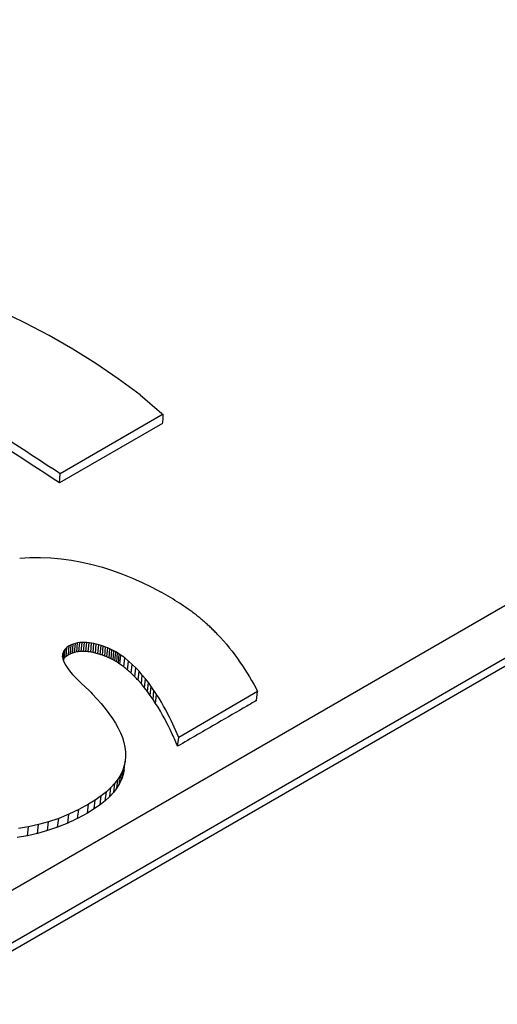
# Model space of a CAD drawing. Header units: millimetres. Extents: x 8 to 564, y 12 to 489.
# Tile 49 of 81: x 480.8 to 482.84, y 210.88 to 215.08. Entities that reach past the tile are written whole.
import ezdxf

# ---------------------------------------------------------------- set-up
doc = ezdxf.new("R2010")
doc.units = ezdxf.units.MM

msp = doc.modelspace()

# ---------------------------------------------------------------- linework, layer by layer
at = {"color": 7, "linetype": 'Continuous', "lineweight": 30}
for p, q in [((485.7041, 214.2129), (480.3815, 211.1403)), ((486.0456, 214.1856), (480.3801, 210.915)), ((486.0404, 214.1482), (480.3749, 210.8776)), ((480.8234, 213.7844), (480.7173, 213.836)), ((480.9271, 213.7297), (480.8234, 213.7844)), ((481.0282, 213.6716), (480.9271, 213.7297)), ((481.1266, 213.6102), (481.0282, 213.6716)), ((481.2222, 213.5453), (481.1266, 213.6102)), ((481.315, 213.4768), (481.2222, 213.5453)), ((481.315, 213.4768), (481.4075, 213.3979)), ((481.4131, 213.3942), (480.974, 213.1408)), ((481.4106, 213.3549), (480.9715, 213.1015)), ((480.9715, 213.1015), (480.974, 213.1408)), ((480.8017, 212.7803), (480.8457, 212.783)), ((480.8457, 212.783), (480.8898, 212.7835)), ((480.8898, 212.7835), (480.9341, 212.7817)), ((480.9341, 212.7817), (480.9784, 212.7777)), ((480.9784, 212.7777), (481.0227, 212.7716)), ((481.0228, 212.7716), (481.0669, 212.7635)), ((481.0669, 212.7635), (481.1109, 212.7534)), ((481.1109, 212.7534), (481.1546, 212.7415)), ((481.1546, 212.7415), (481.1979, 212.7278)), ((481.1979, 212.7278), (481.2408, 212.7124)), ((481.2408, 212.7124), (481.283, 212.6954)), ((481.283, 212.6954), (481.3247, 212.6768)), ((481.3247, 212.6768), (481.3656, 212.6567)), ((481.3656, 212.6567), (481.4056, 212.6353)), ((481.6576, 212.4426), (481.6707, 212.428)), ((480.9957, 212.3929), (480.9902, 212.3854)), ((480.9921, 212.3544), (480.9957, 212.3929)), ((481.0033, 212.4), (480.9957, 212.3929)), ((480.9997, 212.3615), (481.0033, 212.4)), ((481.013, 212.4066), (481.0033, 212.4)), ((481.0095, 212.3681), (481.013, 212.4066)), ((481.0214, 212.4109), (481.013, 212.4066)), ((481.0178, 212.3724), (481.0214, 212.4109)), ((481.0301, 212.4144), (481.0214, 212.4109)), ((481.0265, 212.3759), (481.0301, 212.4144)), ((481.0391, 212.4172), (481.0301, 212.4144)), ((481.0355, 212.3786), (481.0391, 212.4172)), ((481.0484, 212.4192), (481.0391, 212.4172)), ((481.0448, 212.3807), (481.0484, 212.4192)), ((481.058, 212.4206), (481.0484, 212.4192)), ((481.0544, 212.382), (481.058, 212.4206)), ((481.0678, 212.4213), (481.058, 212.4206)), ((481.0642, 212.3828), (481.0678, 212.4213)), ((481.0777, 212.4214), (481.0678, 212.4213)), ((481.0741, 212.3829), (481.0777, 212.4214)), ((481.0878, 212.421), (481.0777, 212.4214)), ((481.0842, 212.3825), (481.0878, 212.421)), ((481.098, 212.42), (481.0878, 212.421)), ((481.0943, 212.3815), (481.098, 212.42)), ((481.1082, 212.4186), (481.098, 212.42)), ((481.1045, 212.3801), (481.1082, 212.4186)), ((481.1184, 212.4167), (481.1082, 212.4186)), ((481.1147, 212.3782), (481.1184, 212.4167)), ((481.1286, 212.4144), (481.1184, 212.4167)), ((481.1249, 212.3759), (481.1286, 212.4144)), ((481.1387, 212.4116), (481.1286, 212.4144)), ((481.135, 212.3732), (481.1387, 212.4116)), ((481.1487, 212.4086), (481.1387, 212.4116)), ((481.145, 212.3701), (481.1487, 212.4086)), ((481.1585, 212.4052), (481.1487, 212.4086)), ((481.1548, 212.3668), (481.1585, 212.4052)), ((481.1681, 212.4016), (481.1585, 212.4052)), ((481.1644, 212.3632), (481.1681, 212.4016)), ((481.1775, 212.3977), (481.1681, 212.4016)), ((481.1738, 212.3593), (481.1775, 212.3977)), ((481.1866, 212.3937), (481.1775, 212.3977)), ((481.1829, 212.3552), (481.1866, 212.3937)), ((481.1954, 212.3895), (481.1866, 212.3937)), ((481.1917, 212.351), (481.1954, 212.3895)), ((481.2039, 212.3851), (481.1954, 212.3895)), ((481.6707, 212.428), (481.6834, 212.4132)), ((481.6834, 212.4132), (481.6957, 212.3983)), ((481.6957, 212.3983), (481.7076, 212.3832)), ((480.9848, 212.3691), (480.9847, 212.3604)), ((480.9847, 212.3604), (480.9862, 212.3515)), ((480.9866, 212.3774), (480.9848, 212.3691)), ((480.9849, 212.3593), (480.9866, 212.3774)), ((480.9862, 212.3515), (480.989, 212.3423)), ((480.9902, 212.3854), (480.9866, 212.3774)), ((480.9868, 212.3494), (480.9902, 212.3854)), ((481.0095, 212.3681), (480.9997, 212.3615)), ((481.0178, 212.3724), (481.0095, 212.3681)), ((481.0265, 212.3759), (481.0178, 212.3724)), ((481.2001, 212.3467), (481.2039, 212.3851)), ((481.2119, 212.3807), (481.2039, 212.3851)), ((481.2081, 212.3423), (481.2119, 212.3807)), ((481.2195, 212.3762), (481.2119, 212.3807)), ((481.2157, 212.3378), (481.2195, 212.3762)), ((481.2266, 212.3717), (481.2195, 212.3762)), ((481.2228, 212.3333), (481.2266, 212.3717)), ((481.2332, 212.3672), (481.2266, 212.3717)), ((481.2294, 212.3289), (481.2332, 212.3672)), ((481.2498, 212.3549), (481.2332, 212.3672)), ((481.246, 212.3165), (481.2498, 212.3549)), ((481.2659, 212.3417), (481.2498, 212.3549)), ((481.7076, 212.3832), (481.7192, 212.368)), ((481.7192, 212.368), (481.7304, 212.3527)), ((481.7304, 212.3527), (481.7412, 212.3372)), ((480.989, 212.3423), (480.993, 212.3329)), ((480.993, 212.3329), (480.9982, 212.3234)), ((480.9982, 212.3234), (481.0044, 212.3139)), ((481.0044, 212.3139), (481.0114, 212.3042)), ((481.0114, 212.3042), (481.0191, 212.2946)), ((481.2294, 212.3289), (481.2228, 212.3333)), ((481.262, 212.3034), (481.2659, 212.3417)), ((481.2815, 212.3277), (481.2659, 212.3417)), ((481.2776, 212.2894), (481.2815, 212.3277)), ((481.2965, 212.3131), (481.2815, 212.3277)), ((481.2925, 212.2748), (481.2965, 212.3131)), ((481.3109, 212.2979), (481.2965, 212.3131)), ((481.7412, 212.3372), (481.7518, 212.3217)), ((481.7518, 212.3217), (481.762, 212.306)), ((481.762, 212.306), (481.7719, 212.2903)), ((481.0191, 212.2946), (481.0273, 212.285)), ((481.0273, 212.285), (481.036, 212.2755)), ((481.036, 212.2755), (481.045, 212.2661)), ((481.045, 212.2661), (481.0541, 212.257)), ((481.3069, 212.2597), (481.3109, 212.2979)), ((481.3247, 212.2822), (481.3109, 212.2979)), ((481.3207, 212.244), (481.3247, 212.2822)), ((481.338, 212.2662), (481.3247, 212.2822)), ((481.334, 212.2279), (481.338, 212.2662)), ((481.3508, 212.2497), (481.338, 212.2662)), ((481.7719, 212.2903), (481.7815, 212.2746)), ((481.7815, 212.2746), (481.7908, 212.2587)), ((481.0541, 212.257), (481.0633, 212.248)), ((481.0633, 212.248), (481.0974, 212.2156)), ((481.3207, 212.244), (481.3069, 212.2597)), ((481.334, 212.2279), (481.3207, 212.244)), ((481.3467, 212.2115), (481.334, 212.2279)), ((481.3467, 212.2115), (481.3508, 212.2497)), ((481.363, 212.2331), (481.3508, 212.2497)), ((481.3589, 212.1949), (481.363, 212.2331)), ((481.3746, 212.2163), (481.363, 212.2331)), ((481.7908, 212.2587), (481.7998, 212.2429)), ((481.7998, 212.2429), (481.8085, 212.227)), ((481.8085, 212.227), (481.8163, 212.2113)), ((481.0974, 212.2156), (481.1046, 212.2086)), ((481.1046, 212.2086), (481.111, 212.2021)), ((481.111, 212.2021), (481.1307, 212.181)), ((481.1307, 212.181), (481.1492, 212.16)), ((481.3589, 212.1949), (481.3467, 212.2115)), ((481.3705, 212.1782), (481.3589, 212.1949)), ((481.3705, 212.1782), (481.3746, 212.2163)), ((481.3815, 212.1613), (481.3705, 212.1782)), ((481.3857, 212.1995), (481.3746, 212.2163)), ((481.3815, 212.1613), (481.3857, 212.1995)), ((481.3962, 212.1827), (481.3857, 212.1995)), ((481.4062, 212.166), (481.3962, 212.1827)), ((481.8163, 212.2113), (481.4799, 212.0163)), ((481.8117, 212.1735), (481.8163, 212.2113)), ((481.1492, 212.16), (481.1665, 212.139)), ((481.1665, 212.139), (481.1825, 212.1181)), ((481.392, 212.1446), (481.3815, 212.1613)), ((481.402, 212.1279), (481.392, 212.1446)), ((481.4157, 212.1495), (481.4062, 212.166)), ((481.4245, 212.1333), (481.4157, 212.1495)), ((481.1825, 212.1181), (481.1971, 212.0972)), ((481.1971, 212.0972), (481.2102, 212.0765)), ((481.4114, 212.1115), (481.402, 212.1279)), ((481.4202, 212.0953), (481.4114, 212.1115)), ((481.4285, 212.0796), (481.4202, 212.0953)), ((481.4329, 212.1176), (481.4245, 212.1333)), ((481.4407, 212.1023), (481.4329, 212.1176)), ((481.4479, 212.0876), (481.4407, 212.1023)), ((481.2102, 212.0765), (481.2218, 212.0559)), ((481.2218, 212.0559), (481.2317, 212.0354)), ((481.4363, 212.0643), (481.4285, 212.0796)), ((481.4435, 212.0496), (481.4363, 212.0643)), ((481.4799, 212.0163), (481.4479, 212.0876)), ((481.2317, 212.0354), (481.2399, 212.015)), ((481.2399, 212.015), (481.2463, 211.9947)), ((481.4753, 211.9784), (481.4799, 212.0163)), ((481.2463, 211.9947), (481.2507, 211.9746)), ((481.2507, 211.9746), (481.2532, 211.9547)), ((481.2535, 211.9349), (481.2517, 211.9153)), ((481.2532, 211.9547), (481.2535, 211.9349)), ((481.2477, 211.8959), (481.2413, 211.8767)), ((481.2432, 211.858), (481.2477, 211.8959)), ((481.2473, 211.8774), (481.2517, 211.9153)), ((481.2517, 211.9153), (481.2477, 211.8959)), ((481.2325, 211.8577), (481.2212, 211.8389)), ((481.228, 211.8198), (481.2325, 211.8577)), ((481.2413, 211.8767), (481.2325, 211.8577)), ((481.2368, 211.8388), (481.2413, 211.8767)), ((481.2432, 211.858), (481.2368, 211.8388)), ((481.2473, 211.8774), (481.2432, 211.858)), ((481.1907, 211.802), (481.1714, 211.7839)), ((481.1862, 211.7642), (481.1907, 211.802)), ((481.2073, 211.8203), (481.1907, 211.802)), ((481.2027, 211.7825), (481.2073, 211.8203)), ((481.2167, 211.801), (481.2027, 211.7825)), ((481.2212, 211.8389), (481.2073, 211.8203)), ((481.2167, 211.801), (481.2212, 211.8389)), ((481.228, 211.8198), (481.2167, 211.801)), ((481.2368, 211.8388), (481.228, 211.8198)), ((481.1492, 211.7661), (481.1241, 211.7485)), ((481.1446, 211.7283), (481.1492, 211.7661)), ((481.1714, 211.7839), (481.1492, 211.7661)), ((481.1668, 211.7461), (481.1714, 211.7839)), ((481.1862, 211.7642), (481.1668, 211.7461)), ((481.2027, 211.7825), (481.1862, 211.7642)), ((481.0959, 211.7313), (481.0536, 211.7083)), ((481.0913, 211.6935), (481.0959, 211.7313)), ((481.1241, 211.7485), (481.0959, 211.7313)), ((481.1195, 211.7107), (481.1241, 211.7485)), ((481.1668, 211.7461), (481.1446, 211.7283)), ((481.011, 211.6882), (480.9683, 211.6708)), ((481.0064, 211.6504), (481.011, 211.6882)), ((481.0536, 211.7083), (481.011, 211.6882)), ((481.049, 211.6705), (481.0536, 211.7083)), ((481.0913, 211.6935), (481.049, 211.6705)), ((481.1195, 211.7107), (481.0913, 211.6935)), ((480.8392, 211.6344), (480.7961, 211.6273)), ((480.8347, 211.5966), (480.8392, 211.6344)), ((480.8823, 211.644), (480.8392, 211.6344)), ((480.8777, 211.6062), (480.8823, 211.644)), ((480.9253, 211.6561), (480.8823, 211.644)), ((480.9207, 211.6183), (480.9253, 211.6561)), ((480.9637, 211.633), (480.9207, 211.6183)), ((480.9683, 211.6708), (480.9253, 211.6561)), ((480.9637, 211.633), (480.9683, 211.6708)), ((481.0064, 211.6504), (480.9637, 211.633)), ((480.8347, 211.5966), (480.7916, 211.5895)), ((480.8777, 211.6062), (480.8347, 211.5966)), ((480.9207, 211.6183), (480.8777, 211.6062))]:
    msp.add_line(p, q, dxfattribs=at)
for centre, radius, start, end in [((470.4901, 193.7705), 25.6661, 52.69406, 67.31132), ((470.2905, 193.651), 25.6977, 53.14423, 66.86115), ((470.3215, 193.6664), 25.6335, 53.21089, 66.86339), ((465.6113, 189.7853), 27.9209, 56.62393, 57.85331)]:
    msp.add_arc(centre, radius, start, end, dxfattribs=at)
for centre, major_axis, ratio, start_param, end_param in [((479.4502, 191.5918), (-16.0715, 22.1785), 0.624525, 5.329563, 5.331417), ((479.4523, 191.5931), (-15.0311, 22.8251), 0.606135, 5.356814, 5.358691), ((479.453, 191.5935), (-14.0891, 23.3871), 0.587095, 5.379635, 5.381529), ((479.4527, 191.5933), (-13.3297, 23.8265), 0.569992, 5.397362, 5.39827), ((479.452, 191.5929), (-12.7247, 24.1693), 0.555173, 5.410397, 5.411305), ((479.4508, 191.5922), (-12.1627, 24.4831), 0.540439, 5.421663, 5.42257), ((479.4491, 191.5912), (-11.6394, 24.7721), 0.525873, 5.431367, 5.432273), ((479.447, 191.59), (-11.151, 25.0398), 0.511544, 5.439696, 5.440602), ((479.4444, 191.5885), (-10.694, 25.289), 0.497505, 5.446817, 5.44772), ((479.4415, 191.5868), (-10.2655, 25.5221), 0.483799, 5.452873, 5.453776), ((479.4381, 191.5849), (-9.8627, 25.7411), 0.470457, 5.457995, 5.458896), ((479.4344, 191.5827), (-9.4832, 25.9475), 0.457504, 5.462296, 5.463194), ((479.0232, 191.3453), (29.5051, 46.7361), 0.183772, 1.223414, 1.223594), ((479.0321, 191.3505), (67.3213, 66.2939), 0.145985, 1.399085, 1.399196), ((479.0678, 191.3711), (89.4426, 29.1038), 0.206732, 1.481677, 1.481778), ((479.0749, 191.3752), (68.0092, 16.9673), 0.285386, 1.47082, 1.470957), ((479.0816, 191.3791), (56.1204, 10.087), 0.358183, 1.471418, 1.471588), ((479.0879, 191.3827), (48.5581, 5.4761), 0.424169, 1.482334, 1.482535), ((479.0938, 191.3861), (43.3039, 1.9929), 0.48286, 1.502844, 1.503074), ((479.0994, 191.3893), (39.4045, -0.8889), 0.534017, 1.532455, 1.532711), ((479.1045, 191.3923), (36.3441, -3.4374), 0.577526, 1.570671, 1.57095), ((479.1093, 191.3951), (33.8152, -5.7909), 0.613362, 1.616738, 1.617039), ((479.1138, 191.3976), (31.6238, -8.0105), 0.641617, 1.669419, 1.669738), ((479.1179, 191.4), (29.648, -10.1078), 0.662555, 1.726871, 1.727207), ((479.1216, 191.4022), (27.8172, -12.0652), 0.67666, 1.786764, 1.787113), ((479.125, 191.4041), (26.0985, -13.8554), 0.684638, 1.846613, 1.846973), ((479.1281, 191.4059), (24.4832, -15.4574), 0.687358, 1.904224, 1.904593), ((479.1309, 191.4075), (22.973, -16.8649), 0.685738, 1.958022, 1.958397), ((479.1333, 191.4089), (21.5706, -18.0869), 0.680642, 2.007156, 2.007535), ((479.1354, 191.4101), (20.2739, -19.143), 0.6728, 2.0514, 2.05178), ((479.1372, 191.4112), (-19.0756, 20.0579), 0.662771, 5.232556, 5.232935), ((479.1388, 191.4121), (-17.9643, 20.857), 0.650935, 5.267891, 5.268267), ((479.14, 191.4128), (-16.9255, 21.5642), 0.637507, 5.299552, 5.299921), ((479.1409, 191.4133), (-15.9434, 22.2005), 0.622544, 5.328104, 5.328465), ((479.1416, 191.4137), (-15.0014, 22.7847), 0.605952, 5.35407, 5.35442), ((479.1421, 191.414), (-12.9893, 23.9626), 0.562368, 5.403524, 5.404418), ((479.1416, 191.4137), (-11.8909, 24.5764), 0.533491, 5.426477, 5.427391), ((479.1402, 191.4129), (-10.9789, 25.0768), 0.506683, 5.442946, 5.443877), ((479.1379, 191.4115), (-10.2079, 25.4966), 0.48204, 5.454813, 5.455757), ((479.1347, 191.4097), (-9.5453, 25.857), 0.459497, 5.463368, 5.464322), ((478.6034, 191.103), (205.6977, 144.7305), 0.061348, 1.515316, 1.515438), ((478.4941, 191.0399), (238.6238, 113.6252), 0.06638, 1.528497, 1.528675)]:
    msp.add_ellipse(centre, major_axis=major_axis, ratio=ratio, start_param=start_param, end_param=end_param, dxfattribs=at)
msp.add_open_spline([(480.974, 213.1408), (480.89, 213.1958), (480.7218, 213.3059), (480.5535, 213.4123), (480.4693, 213.4655)], degree=3, dxfattribs=at)
for points, knots in [([(481.4106, 213.3549), (481.412, 213.362), (481.4147, 213.3762), (481.4136, 213.3882), (481.4131, 213.3942)], [0, 0, 0, 0, 0.500052, 1, 1, 1, 1]), ([(481.8117, 212.1735), (481.8117, 212.1735), (481.8117, 212.1734), (481.8115, 212.1733), (481.8107, 212.1728), (481.8073, 212.1708), (481.7938, 212.1628), (481.7393, 212.1311), (481.6306, 212.0682), (481.5322, 212.0113), (481.4753, 211.9784)], [0, 0, 0, 0, 0.0001103, 0.0004724, 0.00192, 0.0077093, 0.0308654, 0.1234887, 0.4939809, 1, 1, 1, 1]), ([(481.4753, 211.9784), (481.4728, 211.9844), (481.4665, 211.9993), (481.456, 212.023), (481.4476, 212.0407), (481.4435, 212.0496)], [0, 0, 0, 0, 0.249953, 0.624946, 1, 1, 1, 1])]:
    msp.add_open_spline(points, degree=3, knots=knots, dxfattribs=at)

doc.saveas('drawing.dxf')
